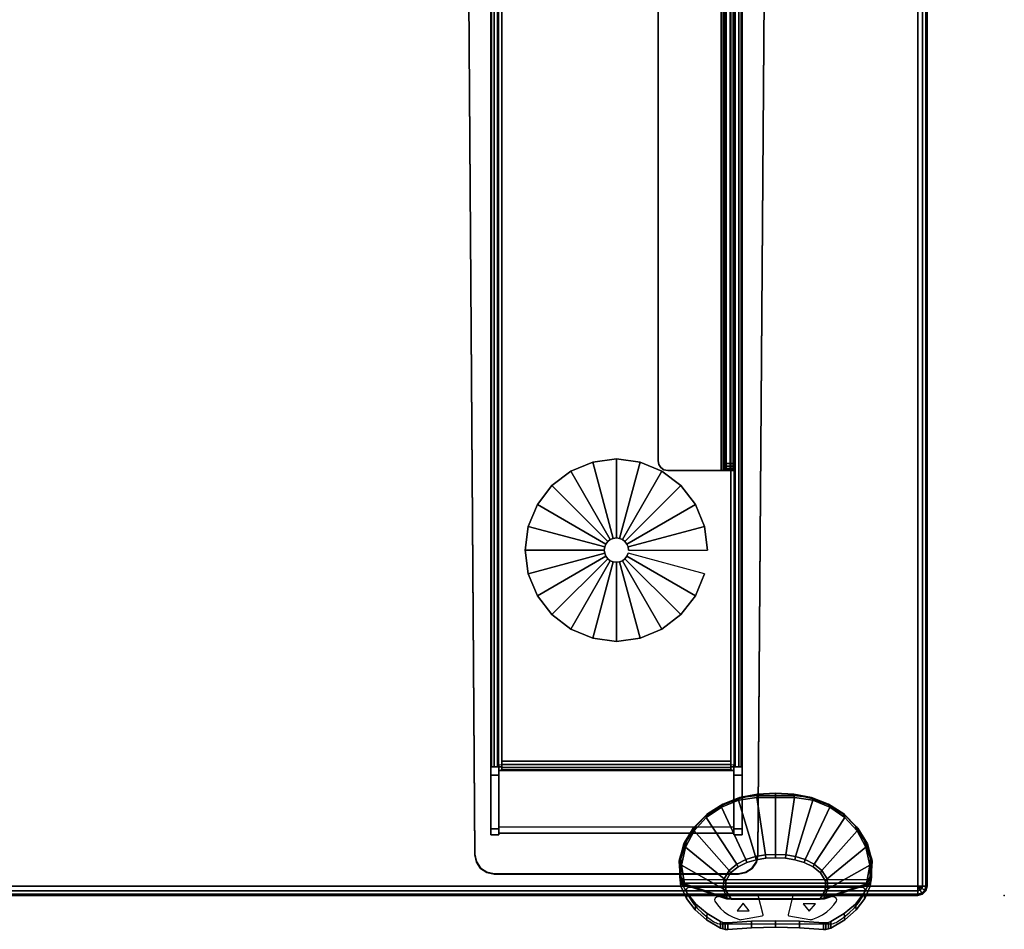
# Model space of a CAD drawing. Header units: inches. Extents: x 18783 to 19393, y 13900 to 14269.
# Tile 210 of 256: x 19286 to 19299, y 14232 to 14244. Entities that reach past the tile are written whole.
import ezdxf

# ---------------------------------------------------------------- set-up
doc = ezdxf.new("R2010")
doc.units = ezdxf.units.IN
doc.header["$LTSCALE"] = 96
doc.header["$MEASUREMENT"] = 0
doc.header["$PDSIZE"] = -1
for name, color, linetype in [('A-FURN-3-NODE', 7, 'Continuous'), ('A-FURN-3-TABLE-LEG-BASE', 253, 'Continuous'), ('A-FURN-3-TABLE-LEG-BASE-EXTENSION', 251, 'Continuous'), ('A-FURN-3-TABLE-LEG-GLIDE', 254, 'Continuous'), ('A-FURN-3-WKSF-CONTROL', 252, 'Continuous'), ('A-FURN-3-WKSF-CONTROL-TRIM1', 255, 'Continuous'), ('A-FURN-3-WKSF-CONTROL-TRIM2', 250, 'Continuous'), ('A-FURN-3-WKSF-CONTROL-TRIM3', 255, 'Continuous'), ('A-FURN-3-WKSF-TOP', 254, 'Continuous'), ('A-FURN-3-WKSF-TRIM', 252, 'Continuous')]:
    doc.layers.add(name, color=color, linetype=linetype)

# ---------------------------------------------------------------- blocks, each defined once
blk = doc.blocks.new('TARA-2970-JE-3D-3')
at = {"layer": 'A-FURN-3-NODE'}
blk.add_point((72, -30), dxfattribs=at)
at = {"layer": 'A-FURN-3-TABLE-LEG-BASE'}
for points, invisible_edges in [([(65.35, -2.91, 1.357), (65.35, -2.825, 1.295), (65.35, -3.489, 0.528), (65.35, -28.336, 0.528)], 8), ([(65.35, -28.336, 0.528), (65.35, -10.595, 2.398), (65.35, -10.243, 2.383), (65.35, -2.91, 1.357)], 11), ([(68.604, -3.489, 0.528), (68.604, -2.825, 1.295), (68.604, -2.91, 1.357), (68.604, -28.336, 0.528)], 4), ([(68.604, -10.243, 2.383), (68.604, -10.595, 2.398), (68.604, -28.336, 0.528), (68.604, -2.91, 1.357)], 7), ([(65.144, -29.466, 1.377), (65.144, -29.475, 1.551), (65.008, -10.604, 2.572), (65.008, -10.595, 2.398)], 4), ([(65.579, -11.73, 2.512), (65.579, -10.604, 2.572), (65.008, -10.604, 2.572), (65.144, -29.475, 1.551)], 8), ([(65.35, -28.336, 0.528), (65.35, -29.217, 1.323), (65.35, -29.14, 1.394), (65.35, -10.595, 2.398)], 8), ([(68.809, -29.475, 1.551), (68.945, -10.604, 2.572), (68.375, -10.604, 2.572), (68.375, -11.73, 2.512)], 8), ([(68.604, -29.14, 1.394), (68.604, -29.217, 1.323), (68.604, -28.336, 0.528), (68.604, -10.595, 2.398)], 4), ([(68.809, -29.475, 1.551), (68.809, -29.466, 1.377), (68.945, -10.595, 2.398), (68.945, -10.604, 2.572)], 4), ([(65.144, -29.475, 1.551), (65.586, -11.765, 2.51), (65.579, -11.73, 2.512)], 9), ([(68.375, -11.73, 2.512), (68.367, -11.765, 2.51), (68.809, -29.475, 1.551)], 10), ([(65.607, -11.796, 2.508), (65.586, -11.765, 2.51), (65.144, -29.475, 1.551)], 10), ([(65.144, -29.475, 1.551), (65.637, -11.816, 2.507), (65.607, -11.796, 2.508)], 9), ([(65.673, -11.823, 2.507), (65.637, -11.816, 2.507), (65.144, -29.475, 1.551)], 10), ([(65.144, -29.475, 1.551), (68.809, -29.475, 1.551), (68.281, -11.823, 2.507), (65.673, -11.823, 2.507)], 11), ([(68.809, -29.475, 1.551), (68.317, -11.816, 2.507), (68.281, -11.823, 2.507)], 9), ([(68.347, -11.796, 2.508), (68.317, -11.816, 2.507), (68.809, -29.475, 1.551)], 10), ([(68.809, -29.475, 1.551), (68.367, -11.765, 2.51), (68.347, -11.796, 2.508)], 9), ([(65.495, -28.279, 0.491), (65.495, -28.264, 0.489), (65.495, -28.264, 0.384), (65.495, -28.304, 0.389)], 8), ([(65.495, -28.292, 0.496), (65.495, -28.279, 0.491), (65.495, -28.304, 0.389), (65.495, -28.343, 0.404)], 10), ([(65.495, -28.305, 0.505), (65.495, -28.292, 0.496), (65.495, -28.343, 0.404), (65.495, -28.376, 0.428)], 2), ([(68.459, -28.264, 0.384), (68.459, -28.264, 0.489), (68.459, -28.279, 0.491), (68.459, -28.304, 0.389)], 4), ([(68.459, -28.304, 0.389), (68.459, -28.279, 0.491), (68.459, -28.292, 0.496), (68.459, -28.343, 0.404)], 5), ([(68.459, -28.343, 0.404), (68.459, -28.292, 0.496), (68.459, -28.305, 0.505), (68.459, -28.376, 0.428)], 1), ([(65.144, -29.475, 1.551), (65.164, -29.571, 1.546), (68.79, -29.571, 1.546), (68.809, -29.475, 1.551)], 10), ([(65.164, -29.571, 1.546), (65.219, -29.652, 1.542), (68.735, -29.652, 1.542), (68.79, -29.571, 1.546)], 10), ([(65.219, -29.652, 1.542), (65.3, -29.706, 1.539), (68.653, -29.706, 1.539), (68.735, -29.652, 1.542)], 10), ([(65.3, -29.706, 1.539), (65.396, -29.725, 1.538), (68.557, -29.725, 1.538), (68.653, -29.706, 1.539)], 8)]:
    blk.add_3dface(points, dxfattribs=dict(at, invisible_edges=invisible_edges))
for points in [[(68.459, -28.264, 0.384), (65.495, -28.264, 0.384), (65.495, -3.596, 0.384), (68.459, -3.596, 0.384)], [(65.455, -10.595, 2.398), (65.35, -10.595, 2.398), (65.35, -29.14, 1.394), (65.455, -29.14, 1.394)], [(68.499, -29.14, 1.394), (68.604, -29.14, 1.394), (68.604, -10.595, 2.398), (68.499, -10.595, 2.398)], [(65.495, -28.376, 0.428), (65.455, -28.385, 0.437), (65.455, -28.308, 0.508), (65.495, -28.305, 0.505)], [(65.495, -28.336, 0.489), (65.495, -28.336, 0.384), (65.495, -28.264, 0.384), (65.495, -28.264, 0.489)], [(68.499, -28.308, 0.508), (68.499, -28.385, 0.437), (68.459, -28.376, 0.428), (68.459, -28.305, 0.505)], [(65.35, -28.443, 0.489), (65.35, -28.336, 0.489), (65.455, -28.336, 0.489), (65.455, -28.443, 0.489)], [(65.35, -28.336, 0.528), (65.35, -28.336, 0.489), (65.35, -28.443, 0.489), (65.35, -29.217, 1.323)], [(65.455, -29.193, 1.307), (65.455, -29.116, 1.379), (65.455, -28.308, 0.508), (65.455, -28.385, 0.437)], [(65.455, -28.443, 0.489), (65.455, -28.336, 0.489), (65.455, -28.336, 0.528), (65.455, -29.217, 1.323)], [(65.455, -29.193, 1.307), (65.455, -28.385, 0.437), (68.499, -28.385, 0.437), (68.499, -29.193, 1.307)], [(68.499, -28.385, 0.437), (68.499, -28.308, 0.508), (68.499, -29.116, 1.379), (68.499, -29.193, 1.307)], [(68.604, -28.443, 0.489), (68.499, -28.443, 0.489), (68.499, -28.336, 0.489), (68.604, -28.336, 0.489)], [(68.604, -28.336, 0.489), (68.499, -28.336, 0.489), (68.499, -28.336, 0.528), (68.604, -28.336, 0.528)], [(68.499, -29.217, 1.323), (68.499, -28.336, 0.528), (68.499, -28.336, 0.489), (68.499, -28.443, 0.489)], [(68.604, -29.217, 1.323), (68.604, -28.443, 0.489), (68.604, -28.336, 0.489), (68.604, -28.336, 0.528)], [(65.35, -28.443, 0.489), (65.455, -28.443, 0.489), (65.455, -29.217, 1.323), (65.35, -29.217, 1.323)], [(68.604, -29.217, 1.323), (68.499, -29.217, 1.323), (68.499, -28.443, 0.489), (68.604, -28.443, 0.489)], [(65.35, -29.14, 1.394), (65.35, -29.217, 1.323), (65.455, -29.217, 1.323), (65.455, -29.14, 1.394)], [(65.455, -29.116, 1.379), (65.455, -29.193, 1.307), (68.499, -29.193, 1.307), (68.499, -29.116, 1.379)], [(68.604, -29.14, 1.394), (68.499, -29.14, 1.394), (68.499, -29.217, 1.323), (68.604, -29.217, 1.323)], [(65.396, -29.725, 1.538), (65.396, -29.716, 1.363), (68.557, -29.716, 1.363), (68.557, -29.725, 1.538)]]:
    blk.add_3dface(points, dxfattribs=at)
at = {"layer": 'A-FURN-3-TABLE-LEG-BASE-EXTENSION'}
for points, invisible_edges in [([(67.552, -24.463, 27.645), (67.525, -24.423, 27.645), (67.525, -2.58, 27.645), (67.552, -2.54, 27.645)], 10), ([(67.593, -24.49, 27.645), (67.552, -24.463, 27.645), (67.552, -2.54, 27.645), (67.593, -2.512, 27.645)], 10), ([(67.641, -24.5, 27.645), (67.593, -24.49, 27.645), (67.593, -2.512, 27.645), (67.641, -2.503, 27.645)], 10), ([(67.641, -2.503, 27.645), (68.335, -2.503, 27.645), (68.335, -24.5, 27.645), (67.641, -24.5, 27.645)], 13), ([(68.395, -2.503, 27.585), (68.395, -2.503, 27.49), (68.395, -24.5, 27.531), (68.395, -24.5, 27.585)], 2), ([(68.395, -2.503, 27.49), (68.395, -2.506, 27.464), (68.395, -24.493, 27.491), (68.395, -24.5, 27.531)], 10), ([(68.395, -2.506, 27.464), (68.395, -2.514, 27.44), (68.395, -24.474, 27.455), (68.395, -24.493, 27.491)], 10), ([(68.395, -2.514, 27.44), (68.395, -2.526, 27.417), (68.395, -24.444, 27.427), (68.395, -24.474, 27.455)], 10), ([(68.395, -2.526, 27.417), (68.395, -2.544, 27.398), (68.395, -24.407, 27.41), (68.395, -24.444, 27.427)], 10), ([(68.395, -7.778, 25.281), (68.395, -12.873, 25.166), (68.395, -24.407, 27.41), (68.395, -2.544, 27.398)], 5), ([(68.5, -24.5, 27.585), (68.5, -24.5, 27.531), (68.5, -2.503, 27.49), (68.5, -2.503, 27.585)], 2), ([(68.5, -24.493, 27.491), (68.5, -2.506, 27.464), (68.5, -2.503, 27.49), (68.5, -24.5, 27.531)], 5), ([(68.5, -24.474, 27.455), (68.5, -2.514, 27.44), (68.5, -2.506, 27.464), (68.5, -24.493, 27.491)], 5), ([(68.5, -24.444, 27.427), (68.5, -2.526, 27.417), (68.5, -2.514, 27.44), (68.5, -24.474, 27.455)], 5), ([(68.5, -24.407, 27.41), (68.5, -2.544, 27.398), (68.5, -2.526, 27.417), (68.5, -24.444, 27.427)], 5), ([(68.5, -24.407, 27.41), (68.5, -12.873, 25.166), (68.5, -7.778, 25.281), (68.5, -2.544, 27.398)], 10), ([(67.525, -24.423, 27.645), (67.516, -24.375, 27.645), (67.516, -2.628, 27.645), (67.525, -2.58, 27.645)], 8), ([(68.335, -24.5, 27.645), (68.358, -24.5, 27.64), (68.398, -24.5, 27.737), (68.335, -24.5, 27.75)], 10), ([(68.358, -24.5, 27.64), (68.377, -24.5, 27.627), (68.452, -24.5, 27.702), (68.398, -24.5, 27.737)], 10), ([(68.377, -24.5, 27.627), (68.39, -24.5, 27.608), (68.487, -24.5, 27.648), (68.452, -24.5, 27.702)], 10), ([(68.39, -24.5, 27.608), (68.395, -24.5, 27.585), (68.5, -24.5, 27.585), (68.487, -24.5, 27.648)], 10)]:
    blk.add_3dface(points, dxfattribs=dict(at, invisible_edges=invisible_edges))
for points in [[(67.516, -24.375, 27.645), (67.516, -24.375, 27.75), (67.516, -2.628, 27.75), (67.516, -2.628, 27.645)], [(68.5, -24.407, 27.41), (68.395, -24.407, 27.41), (68.395, -12.873, 25.166), (68.5, -12.873, 25.166)], [(68.335, -24.5, 27.645), (68.335, -24.5, 27.75), (67.641, -24.5, 27.75), (67.641, -24.5, 27.645)], [(68.5, -24.5, 27.585), (68.395, -24.5, 27.585), (68.395, -24.5, 27.531), (68.5, -24.5, 27.531)]]:
    blk.add_3dface(points, dxfattribs=at)
at = {"layer": 'A-FURN-3-WKSF-CONTROL'}
for points, invisible_edges in [([(68.553, -29.629, 27.364), (68.666, -29.575, 27.348), (69.41, -29.575, 27.348), (69.523, -29.629, 27.364)], 10), ([(69.289, -29.54, 27.336), (69.41, -29.575, 27.348), (68.666, -29.575, 27.348), (68.787, -29.54, 27.336)], 10), ([(68.787, -29.54, 27.336), (68.912, -29.52, 27.328), (69.165, -29.52, 27.328), (69.289, -29.54, 27.336)], 10), ([(69.165, -29.52, 27.328), (68.912, -29.52, 27.328), (69.038, -29.514, 27.326)], 1), ([(68.393, -29.815, 27.394), (68.456, -29.707, 27.382), (69.621, -29.707, 27.382), (69.684, -29.815, 27.394)], 10), ([(69.523, -29.629, 27.364), (69.621, -29.707, 27.382), (68.456, -29.707, 27.382), (68.553, -29.629, 27.364)], 10), ([(70.265, -29.824, 27.608), (70.183, -29.972, 27.458), (67.894, -29.972, 27.458), (67.811, -29.824, 27.608)], 10), ([(69.684, -29.815, 27.394), (69.681, -29.939, 27.394), (68.395, -29.939, 27.394), (68.393, -29.815, 27.394)], 10), ([(67.813, -29.882, 27.715), (67.884, -30.041, 27.557), (70.193, -30.041, 27.557), (70.264, -29.882, 27.715)], 2), ([(69.681, -29.939, 27.394), (69.615, -30.045, 27.38), (68.462, -30.045, 27.38), (68.395, -29.939, 27.394)], 8), ([(67.884, -30.041, 27.557), (67.996, -30.187, 27.411), (70.081, -30.187, 27.411), (70.193, -30.041, 27.557)], 10), ([(70.183, -29.972, 27.458), (70.072, -30.113, 27.318), (68.005, -30.113, 27.318), (67.894, -29.972, 27.458)], 10), ([(69.933, -30.316, 27.282), (70.081, -30.187, 27.411), (67.996, -30.187, 27.411), (68.144, -30.316, 27.282)], 10), ([(68.15, -30.236, 27.194), (68.005, -30.113, 27.318), (70.072, -30.113, 27.318), (69.927, -30.236, 27.194)], 10), ([(68.144, -30.316, 27.282), (68.324, -30.423, 27.174), (68.353, -30.434, 27.163), (68.386, -30.44, 27.158)], 8), ([(68.144, -30.316, 27.282), (68.386, -30.44, 27.158), (68.419, -30.44, 27.158), (68.728, -30.42, 27.178)], 9), ([(68.144, -30.316, 27.282), (68.728, -30.42, 27.178), (69.038, -30.413, 27.185), (69.933, -30.316, 27.282)], 13), ([(69.927, -30.236, 27.194), (69.349, -30.336, 27.094), (69.038, -30.329, 27.101), (68.15, -30.236, 27.194)], 13), ([(68.15, -30.236, 27.194), (69.038, -30.329, 27.101), (68.728, -30.336, 27.094), (68.419, -30.356, 27.074)], 9), ([(68.419, -30.356, 27.074), (68.386, -30.356, 27.074), (68.353, -30.351, 27.08), (68.15, -30.236, 27.194)], 12), ([(68.15, -30.236, 27.194), (68.353, -30.351, 27.08), (68.324, -30.34, 27.091)], 1), ([(69.933, -30.316, 27.282), (69.038, -30.413, 27.185), (69.349, -30.42, 27.178), (69.658, -30.44, 27.158)], 9), ([(69.927, -30.236, 27.194), (69.691, -30.356, 27.074), (69.658, -30.356, 27.074), (69.349, -30.336, 27.094)], 9), ([(69.658, -30.44, 27.158), (69.691, -30.44, 27.158), (69.723, -30.434, 27.163), (69.933, -30.316, 27.282)], 12), ([(69.927, -30.236, 27.194), (69.753, -30.34, 27.091), (69.723, -30.351, 27.08), (69.691, -30.356, 27.074)], 8), ([(69.723, -30.434, 27.163), (69.753, -30.423, 27.174), (69.933, -30.316, 27.282)], 8)]:
    blk.add_3dface(points, dxfattribs=dict(at, invisible_edges=invisible_edges))
for points in [[(67.813, -29.753, 27.612), (67.859, -29.849, 27.572), (67.851, -29.862, 27.568), (67.797, -29.766, 27.632)], [(67.851, -29.862, 27.568), (67.811, -29.824, 27.608), (67.803, -29.798, 27.625), (67.797, -29.766, 27.632)], [(70.248, -29.811, 27.596), (70.217, -29.849, 27.572), (70.264, -29.753, 27.612), (70.257, -29.783, 27.609)], [(70.265, -29.824, 27.608), (70.226, -29.862, 27.568), (70.217, -29.849, 27.572), (70.248, -29.811, 27.596)], [(68.411, -30.035, 27.387), (68.407, -30.049, 27.381), (67.851, -29.862, 27.568), (67.859, -29.849, 27.572)], [(70.217, -29.849, 27.572), (70.226, -29.862, 27.568), (69.669, -30.049, 27.381), (69.665, -30.035, 27.387)], [(68.462, -30.045, 27.38), (68.462, -30.055, 27.375), (68.407, -30.049, 27.381), (68.411, -30.035, 27.387)], [(69.615, -30.045, 27.38), (69.615, -30.055, 27.375), (68.462, -30.055, 27.375), (68.462, -30.045, 27.38)], [(69.665, -30.035, 27.387), (69.669, -30.049, 27.381), (69.615, -30.055, 27.375), (69.615, -30.045, 27.38)]]:
    blk.add_3dface(points, dxfattribs=at)
at = {"layer": 'A-FURN-3-WKSF-CONTROL-TRIM1'}
for points, invisible_edges in [([(67.879, -29.925, 27.674), (67.876, -29.938, 27.661), (70.2, -29.938, 27.661), (70.197, -29.925, 27.674)], 10), ([(67.876, -29.938, 27.661), (67.879, -29.951, 27.648), (70.198, -29.951, 27.648), (70.2, -29.938, 27.661)], 10), ([(67.888, -29.913, 27.685), (67.879, -29.925, 27.674), (70.197, -29.925, 27.674), (70.189, -29.913, 27.685)], 10), ([(67.879, -29.951, 27.648), (67.917, -30.025, 27.574), (70.16, -30.025, 27.574), (70.198, -29.951, 27.648)], 10), ([(67.901, -29.904, 27.694), (67.888, -29.913, 27.685), (70.189, -29.913, 27.685), (70.176, -29.904, 27.694)], 10), ([(67.917, -29.898, 27.7), (67.901, -29.904, 27.694), (70.176, -29.904, 27.694), (70.159, -29.898, 27.7)], 10), ([(67.935, -29.896, 27.702), (67.917, -29.898, 27.7), (70.159, -29.898, 27.7), (70.141, -29.896, 27.702)], 2), ([(67.917, -30.025, 27.574), (67.965, -30.096, 27.502), (70.112, -30.096, 27.502), (70.16, -30.025, 27.574)], 10), ([(67.965, -30.096, 27.502), (68.021, -30.164, 27.434), (70.056, -30.164, 27.434), (70.112, -30.096, 27.502)], 10), ([(68.021, -30.164, 27.434), (68.086, -30.228, 27.37), (69.99, -30.228, 27.37), (70.056, -30.164, 27.434)], 10), ([(68.086, -30.228, 27.37), (68.159, -30.288, 27.311), (69.917, -30.288, 27.311), (69.99, -30.228, 27.37)], 10), ([(68.159, -30.288, 27.311), (68.24, -30.342, 27.256), (69.837, -30.342, 27.256), (69.917, -30.288, 27.311)], 10), ([(68.24, -30.342, 27.256), (68.255, -30.35, 27.248), (69.822, -30.35, 27.248), (69.837, -30.342, 27.256)], 10), ([(68.255, -30.35, 27.248), (68.271, -30.357, 27.241), (69.806, -30.357, 27.241), (69.822, -30.35, 27.248)], 10), ([(68.271, -30.357, 27.241), (68.288, -30.363, 27.236), (69.788, -30.363, 27.236), (69.806, -30.357, 27.241)], 10), ([(68.288, -30.363, 27.236), (68.306, -30.367, 27.232), (69.77, -30.367, 27.232), (69.788, -30.363, 27.236)], 10), ([(68.306, -30.367, 27.232), (68.325, -30.369, 27.23), (69.752, -30.369, 27.23), (69.77, -30.367, 27.232)], 10), ([(68.325, -30.369, 27.23), (68.343, -30.37, 27.229), (69.733, -30.37, 27.229), (69.752, -30.369, 27.23)], 8)]:
    blk.add_3dface(points, dxfattribs=dict(at, invisible_edges=invisible_edges))
at = {"layer": 'A-FURN-3-WKSF-CONTROL-TRIM2'}
for points, invisible_edges in [([(68.255, -30.038, 27.563), (68.247, -30.056, 27.545), (68.812, -29.996, 27.605), (68.807, -29.993, 27.609)], 10), ([(68.247, -30.056, 27.545), (68.251, -30.075, 27.526), (68.814, -30.001, 27.6), (68.812, -29.996, 27.605)], 10), ([(68.814, -30.001, 27.6), (68.251, -30.075, 27.526), (68.284, -30.124, 27.477), (68.326, -30.17, 27.432)], 9), ([(68.274, -30.025, 27.577), (68.255, -30.038, 27.563), (68.807, -29.993, 27.609), (68.801, -29.991, 27.611)], 10), ([(68.3, -30.019, 27.582), (68.274, -30.025, 27.577), (68.801, -29.991, 27.611), (68.794, -29.99, 27.611)], 2), ([(68.814, -30.001, 27.6), (68.326, -30.17, 27.432), (68.374, -30.212, 27.39), (68.429, -30.25, 27.352)], 9), ([(68.429, -30.25, 27.352), (68.49, -30.283, 27.319), (68.556, -30.31, 27.291), (68.814, -30.001, 27.6)], 12), ([(68.814, -30.001, 27.6), (68.556, -30.31, 27.291), (68.877, -30.252, 27.349)], 3), ([(69.2, -30.252, 27.349), (69.52, -30.31, 27.291), (69.262, -30.001, 27.6), (69.2, -30.252, 27.349)], 3), ([(69.262, -30.001, 27.6), (69.826, -30.075, 27.526), (69.83, -30.056, 27.545), (69.265, -29.996, 27.605)], 5), ([(69.792, -30.124, 27.477), (69.826, -30.075, 27.526), (69.262, -30.001, 27.6), (69.751, -30.17, 27.432)], 6), ([(69.703, -30.212, 27.39), (69.751, -30.17, 27.432), (69.262, -30.001, 27.6), (69.647, -30.25, 27.352)], 6), ([(69.52, -30.31, 27.291), (69.586, -30.283, 27.319), (69.647, -30.25, 27.352), (69.262, -30.001, 27.6)], 12), ([(69.265, -29.996, 27.605), (69.83, -30.056, 27.545), (69.821, -30.038, 27.563), (69.269, -29.993, 27.609)], 5), ([(69.269, -29.993, 27.609), (69.821, -30.038, 27.563), (69.802, -30.025, 27.577), (69.275, -29.991, 27.611)], 5), ([(69.275, -29.991, 27.611), (69.802, -30.025, 27.577), (69.777, -30.019, 27.582), (69.282, -29.99, 27.611)], 1), ([(68.556, -30.31, 27.291), (68.566, -30.313, 27.288), (68.877, -30.256, 27.345), (68.877, -30.252, 27.349)], 10), ([(68.566, -30.313, 27.288), (68.576, -30.314, 27.287), (68.875, -30.259, 27.342), (68.877, -30.256, 27.345)], 10), ([(68.576, -30.314, 27.287), (68.586, -30.315, 27.287), (68.871, -30.262, 27.339), (68.875, -30.259, 27.342)], 10), ([(68.586, -30.315, 27.287), (68.597, -30.313, 27.288), (68.866, -30.264, 27.338), (68.871, -30.262, 27.339)], 8), ([(69.2, -30.256, 27.345), (69.511, -30.313, 27.288), (69.52, -30.31, 27.291), (69.2, -30.252, 27.349)], 5), ([(69.202, -30.259, 27.342), (69.501, -30.314, 27.287), (69.511, -30.313, 27.288), (69.2, -30.256, 27.345)], 5), ([(69.205, -30.262, 27.339), (69.49, -30.315, 27.287), (69.501, -30.314, 27.287), (69.202, -30.259, 27.342)], 5), ([(69.21, -30.264, 27.338), (69.48, -30.313, 27.288), (69.49, -30.315, 27.287), (69.205, -30.262, 27.339)], 4)]:
    blk.add_3dface(points, dxfattribs=dict(at, invisible_edges=invisible_edges))
at = {"layer": 'A-FURN-3-WKSF-CONTROL-TRIM3'}
for points in [[(68.619, -30.103, 27.498), (68.54, -30.2, 27.402), (68.698, -30.2, 27.402)], [(69.395, -30.108, 27.493), (69.474, -30.205, 27.397), (69.553, -30.108, 27.493)]]:
    blk.add_3dface(points, dxfattribs=at)
at = {"layer": 'A-FURN-3-WKSF-TOP', "invisible_edges": 12}
for points in [[(70.882, -1.118, 29), (1.118, -1.118, 29), (1.118, -29.882, 29), (70.882, -29.882, 29)], [(1.118, -29.882, 27.75), (1.118, -1.118, 27.75), (70.882, -1.118, 27.75), (70.882, -29.882, 27.75)]]:
    blk.add_3dface(points, dxfattribs=at)
at = {"layer": 'A-FURN-3-WKSF-TRIM'}
for points in [[(71, -29.882, 28.882), (71, -29.882, 27.868), (71, -1.118, 27.868), (71, -1.118, 28.882)], [(1.118, -30, 28.882), (1.118, -30, 27.868), (70.882, -30, 27.868), (70.882, -30, 28.882)]]:
    blk.add_3dface(points, dxfattribs=at)
at = {"layer": 'A-FURN-3-TABLE-LEG-BASE'}
mesh = blk.add_polymesh((2, 5), dxfattribs=at)
for k, corner in enumerate([(65.35, -3.489, 0.528), (65.361, -3.489, 0.473), (65.393, -3.489, 0.426), (65.439, -3.489, 0.395), (65.495, -3.489, 0.384), (65.35, -28.336, 0.528), (65.361, -28.336, 0.473), (65.393, -28.336, 0.426), (65.439, -28.336, 0.395), (65.495, -28.336, 0.384)]):
    mesh.set_mesh_vertex(divmod(k, 5), corner)
mesh = blk.add_polymesh((2, 5), dxfattribs=at)
for k, corner in enumerate([(68.459, -3.489, 0.384), (68.514, -3.489, 0.395), (68.561, -3.489, 0.426), (68.593, -3.489, 0.473), (68.604, -3.489, 0.528), (68.459, -28.336, 0.384), (68.514, -28.336, 0.395), (68.561, -28.336, 0.426), (68.593, -28.336, 0.473), (68.604, -28.336, 0.528)]):
    mesh.set_mesh_vertex(divmod(k, 5), corner)
mesh = blk.add_polymesh((2, 5), dxfattribs=at)
for k, corner in enumerate([(65.455, -28.385, 0.437), (65.495, -28.376, 0.428), (65.495, -28.343, 0.404), (65.495, -28.304, 0.389), (65.495, -28.264, 0.384), (68.499, -28.385, 0.437), (68.459, -28.376, 0.428), (68.459, -28.343, 0.404), (68.459, -28.304, 0.389), (68.459, -28.264, 0.384)]):
    mesh.set_mesh_vertex(divmod(k, 5), corner)
mesh = blk.add_polymesh((2, 5), dxfattribs=at)
for k, corner in enumerate([(65.35, -28.336, 0.528), (65.361, -28.336, 0.473), (65.393, -28.336, 0.426), (65.439, -28.336, 0.395), (65.495, -28.336, 0.384), (65.455, -28.336, 0.528), (65.458, -28.336, 0.513), (65.467, -28.336, 0.5), (65.48, -28.336, 0.492), (65.495, -28.336, 0.489)]):
    mesh.set_mesh_vertex(divmod(k, 5), corner)
mesh = blk.add_polymesh((2, 5), dxfattribs=at)
for k, corner in enumerate([(68.499, -28.336, 0.528), (68.496, -28.336, 0.513), (68.487, -28.336, 0.5), (68.474, -28.336, 0.492), (68.459, -28.336, 0.489), (68.604, -28.336, 0.528), (68.593, -28.336, 0.473), (68.561, -28.336, 0.426), (68.514, -28.336, 0.395), (68.459, -28.336, 0.384)]):
    mesh.set_mesh_vertex(divmod(k, 5), corner)
mesh = blk.add_polymesh((2, 5), dxfattribs=at)
for k, corner in enumerate([(65.144, -29.466, 1.377), (65.164, -29.562, 1.372), (65.219, -29.643, 1.367), (65.3, -29.697, 1.364), (65.396, -29.716, 1.363), (65.144, -29.475, 1.551), (65.164, -29.571, 1.546), (65.219, -29.652, 1.542), (65.3, -29.706, 1.539), (65.396, -29.725, 1.538)]):
    mesh.set_mesh_vertex(divmod(k, 5), corner)
mesh = blk.add_polymesh((2, 5), dxfattribs=at)
for k, corner in enumerate([(68.809, -29.475, 1.551), (68.79, -29.571, 1.546), (68.735, -29.652, 1.542), (68.653, -29.706, 1.539), (68.557, -29.725, 1.538), (68.809, -29.466, 1.377), (68.79, -29.562, 1.372), (68.735, -29.643, 1.367), (68.653, -29.697, 1.364), (68.557, -29.716, 1.363)]):
    mesh.set_mesh_vertex(divmod(k, 5), corner)
at = {"layer": 'A-FURN-3-TABLE-LEG-BASE-EXTENSION'}
mesh = blk.add_polymesh((2, 5), dxfattribs=at)
for k, corner in enumerate([(68.335, -2.503, 27.645), (68.358, -2.503, 27.64), (68.377, -2.503, 27.627), (68.39, -2.503, 27.608), (68.395, -2.503, 27.585), (68.335, -24.5, 27.645), (68.358, -24.5, 27.64), (68.377, -24.5, 27.627), (68.39, -24.5, 27.608), (68.395, -24.5, 27.585)]):
    mesh.set_mesh_vertex(divmod(k, 5), corner)
mesh = blk.add_polymesh((2, 5), dxfattribs=at)
for k, corner in enumerate([(68.335, -24.5, 27.75), (68.398, -24.5, 27.737), (68.452, -24.5, 27.702), (68.487, -24.5, 27.648), (68.5, -24.5, 27.585), (68.335, -2.503, 27.75), (68.398, -2.503, 27.737), (68.452, -2.503, 27.702), (68.487, -2.503, 27.648), (68.5, -2.503, 27.585)]):
    mesh.set_mesh_vertex(divmod(k, 5), corner)
mesh = blk.add_polymesh((2, 5), dxfattribs=at)
for k, corner in enumerate([(67.641, -24.5, 27.75), (67.593, -24.49, 27.75), (67.552, -24.463, 27.75), (67.525, -24.423, 27.75), (67.516, -24.375, 27.75), (67.641, -24.5, 27.645), (67.593, -24.49, 27.645), (67.552, -24.463, 27.645), (67.525, -24.423, 27.645), (67.516, -24.375, 27.645)]):
    mesh.set_mesh_vertex(divmod(k, 5), corner)
mesh = blk.add_polymesh((2, 5), dxfattribs=at)
for k, corner in enumerate([(68.395, -24.5, 27.531), (68.395, -24.493, 27.491), (68.395, -24.474, 27.455), (68.395, -24.444, 27.427), (68.395, -24.407, 27.41), (68.5, -24.5, 27.531), (68.5, -24.493, 27.491), (68.5, -24.474, 27.455), (68.5, -24.444, 27.427), (68.5, -24.407, 27.41)]):
    mesh.set_mesh_vertex(divmod(k, 5), corner)
at = {"layer": 'A-FURN-3-TABLE-LEG-GLIDE'}
mesh = blk.add_polymesh((2, 24), dxfattribs=dict(at, n_close=True))
for k, corner in enumerate([(68.158, -25.531), (68.118, -25.225), (68, -24.94), (67.812, -24.695), (67.567, -24.508), (67.283, -24.39), (66.977, -24.349), (66.671, -24.39), (66.386, -24.508), (66.142, -24.695), (65.954, -24.94), (65.836, -25.225), (65.796, -25.531), (65.836, -25.836), (65.954, -26.121), (66.142, -26.366), (66.386, -26.553), (66.671, -26.671), (66.977, -26.712), (67.283, -26.671), (67.567, -26.553), (67.812, -26.366), (68, -26.121), (68.118, -25.836), (68.158, -25.531, 0.315), (68.118, -25.225, 0.315), (68, -24.94, 0.315), (67.812, -24.695, 0.315), (67.567, -24.508, 0.315), (67.283, -24.39, 0.315), (66.977, -24.349, 0.315), (66.671, -24.39, 0.315), (66.386, -24.508, 0.315), (66.142, -24.695, 0.315), (65.954, -24.94, 0.315), (65.836, -25.225, 0.315), (65.796, -25.531, 0.315), (65.836, -25.836, 0.315), (65.954, -26.121, 0.315), (66.142, -26.366, 0.315), (66.386, -26.553, 0.315), (66.671, -26.671, 0.315), (66.977, -26.712, 0.315), (67.283, -26.671, 0.315), (67.567, -26.553, 0.315), (67.812, -26.366, 0.315), (68, -26.121, 0.315), (68.118, -25.836, 0.315)]):
    mesh.set_mesh_vertex(divmod(k, 24), corner)
mesh = blk.add_polymesh((2, 24), dxfattribs=dict(at, n_close=True))
for k, corner in enumerate([(68.158, -25.531, 0.315), (68.118, -25.225, 0.315), (68, -24.94, 0.315), (67.812, -24.695, 0.315), (67.567, -24.508, 0.315), (67.283, -24.39, 0.315), (66.977, -24.349, 0.315), (66.671, -24.39, 0.315), (66.386, -24.508, 0.315), (66.142, -24.695, 0.315), (65.954, -24.94, 0.315), (65.836, -25.225, 0.315), (65.796, -25.531, 0.315), (65.836, -25.836, 0.315), (65.954, -26.121, 0.315), (66.142, -26.366, 0.315), (66.386, -26.553, 0.315), (66.671, -26.671, 0.315), (66.977, -26.712, 0.315), (67.283, -26.671, 0.315), (67.567, -26.553, 0.315), (67.812, -26.366, 0.315), (68, -26.121, 0.315), (68.118, -25.836, 0.315), (67.134, -25.531, 0.315), (67.129, -25.49, 0.315), (67.113, -25.452, 0.315), (67.088, -25.419, 0.315), (67.056, -25.394, 0.315), (67.018, -25.378, 0.315), (66.977, -25.373, 0.315), (66.936, -25.378, 0.315), (66.898, -25.394, 0.315), (66.866, -25.419, 0.315), (66.841, -25.452, 0.315), (66.825, -25.49, 0.315), (66.819, -25.531, 0.315), (66.825, -25.571, 0.315), (66.841, -25.609, 0.315), (66.866, -25.642, 0.315), (66.898, -25.667, 0.315), (66.936, -25.683, 0.315), (66.977, -25.688, 0.315), (67.018, -25.683, 0.315), (67.056, -25.667, 0.315), (67.088, -25.642, 0.315), (67.113, -25.609, 0.315), (67.129, -25.571, 0.315)]):
    mesh.set_mesh_vertex(divmod(k, 24), corner)
mesh = blk.add_polymesh((2, 24), dxfattribs=dict(at, n_close=True))
for k, corner in enumerate([(67.134, -25.531, 0.315), (67.129, -25.49, 0.315), (67.113, -25.452, 0.315), (67.088, -25.419, 0.315), (67.056, -25.394, 0.315), (67.018, -25.378, 0.315), (66.977, -25.373, 0.315), (66.936, -25.378, 0.315), (66.898, -25.394, 0.315), (66.866, -25.419, 0.315), (66.841, -25.452, 0.315), (66.825, -25.49, 0.315), (66.819, -25.531, 0.315), (66.825, -25.571, 0.315), (66.841, -25.609, 0.315), (66.866, -25.642, 0.315), (66.898, -25.667, 0.315), (66.936, -25.683, 0.315), (66.977, -25.688, 0.315), (67.018, -25.683, 0.315), (67.056, -25.667, 0.315), (67.088, -25.642, 0.315), (67.113, -25.609, 0.315), (67.129, -25.571, 0.315), (67.134, -25.531, 0.692), (67.129, -25.49, 0.692), (67.113, -25.452, 0.692), (67.088, -25.419, 0.692), (67.056, -25.394, 0.692), (67.018, -25.378, 0.692), (66.977, -25.373, 0.692), (66.936, -25.378, 0.692), (66.898, -25.394, 0.692), (66.866, -25.419, 0.692), (66.841, -25.452, 0.692), (66.825, -25.49, 0.692), (66.819, -25.531, 0.692), (66.825, -25.571, 0.692), (66.841, -25.609, 0.692), (66.866, -25.642, 0.692), (66.898, -25.667, 0.692), (66.936, -25.683, 0.692), (66.977, -25.688, 0.692), (67.018, -25.683, 0.692), (67.056, -25.667, 0.692), (67.088, -25.642, 0.692), (67.113, -25.609, 0.692), (67.129, -25.571, 0.692)]):
    mesh.set_mesh_vertex(divmod(k, 24), corner)
at = {"layer": 'A-FURN-3-WKSF-CONTROL'}
mesh = blk.add_polymesh((2, 17), dxfattribs=at)
for k, corner in enumerate([(70.28, -29.766, 27.632), (70.285, -29.532, 27.633), (70.212, -29.309, 27.638), (70.087, -29.111, 27.651), (69.921, -28.945, 27.668), (69.723, -28.82, 27.688), (69.504, -28.735, 27.691), (69.273, -28.692, 27.691), (69.038, -28.675, 27.691), (68.804, -28.692, 27.691), (68.573, -28.735, 27.691), (68.354, -28.82, 27.688), (68.155, -28.945, 27.668), (67.99, -29.111, 27.651), (67.865, -29.309, 27.638), (67.792, -29.532, 27.633), (67.797, -29.766, 27.632), (70.272, -29.798, 27.75), (70.289, -29.561, 27.75), (70.228, -29.331, 27.75), (70.104, -29.128, 27.75), (69.933, -28.962, 27.75), (69.731, -28.834, 27.75), (69.509, -28.745, 27.75), (69.276, -28.692, 27.75), (69.038, -28.675, 27.75), (68.8, -28.692, 27.75), (68.567, -28.745, 27.75), (68.346, -28.834, 27.75), (68.144, -28.962, 27.75), (67.972, -29.128, 27.75), (67.848, -29.331, 27.75), (67.788, -29.561, 27.75), (67.805, -29.798, 27.75)]):
    mesh.set_mesh_vertex(divmod(k, 17), corner)
mesh = blk.add_polymesh((2, 15), dxfattribs=at)
for k, corner in enumerate([(70.268, -29.523, 27.614), (70.194, -29.298, 27.582), (70.073, -29.102, 27.534), (69.913, -28.94, 27.479), (69.719, -28.818, 27.427), (69.503, -28.735, 27.384), (69.273, -28.706, 27.357), (69.038, -28.706, 27.346), (68.803, -28.706, 27.356), (68.573, -28.735, 27.384), (68.358, -28.818, 27.427), (68.164, -28.94, 27.479), (68.003, -29.102, 27.534), (67.882, -29.298, 27.582), (67.809, -29.523, 27.614), (70.268, -29.523, 27.614), (70.197, -29.303, 27.621), (70.077, -29.107, 27.639), (69.917, -28.943, 27.661), (69.723, -28.82, 27.688), (69.504, -28.735, 27.691), (69.273, -28.692, 27.691), (69.038, -28.675, 27.691), (68.804, -28.692, 27.691), (68.573, -28.735, 27.691), (68.354, -28.82, 27.688), (68.16, -28.943, 27.661), (68, -29.107, 27.639), (67.879, -29.303, 27.621), (67.809, -29.523, 27.614)]):
    mesh.set_mesh_vertex(divmod(k, 15), corner)
mesh = blk.add_polymesh((2, 17), dxfattribs=at)
for k, corner in enumerate([(70.217, -29.849, 27.572), (70.259, -29.611, 27.591), (70.207, -29.376, 27.567), (70.095, -29.166, 27.52), (69.936, -28.991, 27.462), (69.74, -28.859, 27.405), (69.519, -28.769, 27.358), (69.282, -28.735, 27.328), (69.038, -28.735, 27.317), (68.795, -28.735, 27.328), (68.558, -28.769, 27.358), (68.337, -28.859, 27.405), (68.141, -28.991, 27.462), (67.982, -29.165, 27.52), (67.87, -29.376, 27.567), (67.819, -29.611, 27.591), (67.859, -29.849, 27.572), (70.264, -29.753, 27.612), (70.268, -29.523, 27.614), (70.194, -29.298, 27.582), (70.073, -29.102, 27.534), (69.913, -28.94, 27.479), (69.719, -28.818, 27.427), (69.503, -28.735, 27.384), (69.273, -28.706, 27.357), (69.038, -28.706, 27.346), (68.803, -28.706, 27.356), (68.573, -28.735, 27.384), (68.358, -28.818, 27.427), (68.164, -28.94, 27.479), (68.003, -29.102, 27.534), (67.882, -29.298, 27.582), (67.809, -29.523, 27.614), (67.813, -29.753, 27.612)]):
    mesh.set_mesh_vertex(divmod(k, 17), corner)
mesh = blk.add_polymesh((2, 17), dxfattribs=at)
for k, corner in enumerate([(69.665, -30.035, 27.387), (69.716, -29.916, 27.399), (69.705, -29.787, 27.396), (69.638, -29.677, 27.381), (69.538, -29.595, 27.361), (69.422, -29.537, 27.343), (69.298, -29.498, 27.329), (69.169, -29.476, 27.32), (69.038, -29.469, 27.317), (68.907, -29.476, 27.32), (68.779, -29.498, 27.329), (68.654, -29.537, 27.343), (68.538, -29.595, 27.361), (68.439, -29.677, 27.381), (68.371, -29.787, 27.396), (68.36, -29.916, 27.399), (68.411, -30.035, 27.387), (70.217, -29.849, 27.572), (70.259, -29.611, 27.591), (70.207, -29.376, 27.567), (70.095, -29.166, 27.52), (69.936, -28.991, 27.462), (69.74, -28.859, 27.405), (69.519, -28.769, 27.358), (69.282, -28.735, 27.328), (69.038, -28.735, 27.317), (68.795, -28.735, 27.328), (68.558, -28.769, 27.358), (68.337, -28.859, 27.405), (68.141, -28.991, 27.462), (67.982, -29.165, 27.52), (67.87, -29.376, 27.567), (67.819, -29.611, 27.591), (67.859, -29.849, 27.572)]):
    mesh.set_mesh_vertex(divmod(k, 17), corner)
mesh = blk.add_polymesh((2, 6), dxfattribs=at)
for k, corner in enumerate([(68.354, -28.82, 27.688), (68.16, -28.943, 27.661), (68, -29.107, 27.639), (67.879, -29.303, 27.621), (67.809, -29.523, 27.614), (67.813, -29.753, 27.612), (68.354, -28.82, 27.688), (68.155, -28.945, 27.668), (67.99, -29.111, 27.651), (67.865, -29.309, 27.638), (67.792, -29.532, 27.633), (67.797, -29.766, 27.632)]):
    mesh.set_mesh_vertex(divmod(k, 6), corner)
mesh = blk.add_polymesh((2, 6), dxfattribs=at)
for k, corner in enumerate([(69.723, -28.82, 27.688), (69.921, -28.945, 27.668), (70.087, -29.111, 27.651), (70.212, -29.309, 27.638), (70.285, -29.532, 27.633), (70.28, -29.766, 27.632), (69.723, -28.82, 27.688), (69.917, -28.943, 27.661), (70.077, -29.107, 27.639), (70.197, -29.303, 27.621), (70.268, -29.523, 27.614), (70.264, -29.753, 27.612)]):
    mesh.set_mesh_vertex(divmod(k, 6), corner)
mesh = blk.add_polymesh((2, 17), dxfattribs=at)
for k, corner in enumerate([(69.615, -30.045, 27.38), (69.681, -29.939, 27.394), (69.684, -29.815, 27.394), (69.621, -29.707, 27.382), (69.523, -29.629, 27.364), (69.41, -29.575, 27.348), (69.289, -29.54, 27.336), (69.165, -29.52, 27.328), (69.038, -29.514, 27.326), (68.912, -29.52, 27.328), (68.787, -29.54, 27.336), (68.666, -29.575, 27.348), (68.553, -29.629, 27.364), (68.456, -29.707, 27.382), (68.393, -29.815, 27.394), (68.395, -29.939, 27.394), (68.462, -30.045, 27.38), (69.665, -30.035, 27.387), (69.716, -29.916, 27.399), (69.705, -29.787, 27.396), (69.638, -29.677, 27.381), (69.538, -29.595, 27.361), (69.422, -29.537, 27.343), (69.298, -29.498, 27.329), (69.169, -29.476, 27.32), (69.038, -29.469, 27.317), (68.907, -29.476, 27.32), (68.779, -29.498, 27.329), (68.654, -29.537, 27.343), (68.538, -29.595, 27.361), (68.439, -29.677, 27.381), (68.371, -29.787, 27.396), (68.36, -29.916, 27.399), (68.411, -30.035, 27.387)]):
    mesh.set_mesh_vertex(divmod(k, 17), corner)
mesh = blk.add_polymesh((2, 3), dxfattribs=at)
for k, corner in enumerate([(67.797, -29.766, 27.632), (67.803, -29.798, 27.625), (67.811, -29.824, 27.608), (67.805, -29.798, 27.75), (67.808, -29.844, 27.741), (67.813, -29.882, 27.715)]):
    mesh.set_mesh_vertex(divmod(k, 3), corner)
mesh = blk.add_polymesh((2, 3), dxfattribs=at)
for k, corner in enumerate([(67.805, -29.798, 27.75), (67.808, -29.844, 27.741), (67.813, -29.882, 27.715), (70.272, -29.798, 27.75), (70.268, -29.844, 27.741), (70.264, -29.882, 27.715)]):
    mesh.set_mesh_vertex(divmod(k, 3), corner)
mesh = blk.add_polymesh((2, 5), dxfattribs=at)
for k, corner in enumerate([(67.811, -29.824, 27.608), (67.894, -29.972, 27.458), (68.005, -30.113, 27.318), (68.15, -30.236, 27.194), (68.324, -30.34, 27.091), (67.813, -29.882, 27.715), (67.884, -30.041, 27.557), (67.996, -30.187, 27.411), (68.144, -30.316, 27.282), (68.324, -30.423, 27.174)]):
    mesh.set_mesh_vertex(divmod(k, 5), corner)
mesh = blk.add_polymesh((2, 5), dxfattribs=at)
for k, corner in enumerate([(69.753, -30.34, 27.091), (69.927, -30.236, 27.194), (70.072, -30.113, 27.318), (70.183, -29.972, 27.458), (70.265, -29.824, 27.608), (69.753, -30.423, 27.174), (69.933, -30.316, 27.282), (70.081, -30.187, 27.411), (70.193, -30.041, 27.557), (70.264, -29.882, 27.715)]):
    mesh.set_mesh_vertex(divmod(k, 5), corner)
mesh = blk.add_polymesh((2, 3), dxfattribs=at)
for k, corner in enumerate([(70.248, -29.811, 27.596), (70.257, -29.783, 27.609), (70.264, -29.753, 27.612), (70.265, -29.824, 27.608), (70.274, -29.798, 27.625), (70.28, -29.766, 27.632)]):
    mesh.set_mesh_vertex(divmod(k, 3), corner)
mesh = blk.add_polymesh((2, 3), dxfattribs=at)
for k, corner in enumerate([(70.265, -29.824, 27.608), (70.274, -29.798, 27.625), (70.28, -29.766, 27.632), (70.264, -29.882, 27.715), (70.268, -29.844, 27.741), (70.272, -29.798, 27.75)]):
    mesh.set_mesh_vertex(divmod(k, 3), corner)
mesh = blk.add_polymesh((2, 4), dxfattribs=at)
for k, corner in enumerate([(68.324, -30.34, 27.091), (68.353, -30.351, 27.08), (68.386, -30.356, 27.074), (68.419, -30.356, 27.074), (68.324, -30.423, 27.174), (68.353, -30.434, 27.163), (68.386, -30.44, 27.158), (68.419, -30.44, 27.158)]):
    mesh.set_mesh_vertex(divmod(k, 4), corner)
mesh = blk.add_polymesh((2, 5), dxfattribs=at)
for k, corner in enumerate([(68.419, -30.356, 27.074), (68.728, -30.336, 27.094), (69.038, -30.329, 27.101), (69.349, -30.336, 27.094), (69.658, -30.356, 27.074), (68.419, -30.44, 27.158), (68.728, -30.42, 27.178), (69.038, -30.413, 27.185), (69.349, -30.42, 27.178), (69.658, -30.44, 27.158)]):
    mesh.set_mesh_vertex(divmod(k, 5), corner)
mesh = blk.add_polymesh((2, 4), dxfattribs=at)
for k, corner in enumerate([(69.658, -30.356, 27.074), (69.691, -30.356, 27.074), (69.723, -30.351, 27.08), (69.753, -30.34, 27.091), (69.658, -30.44, 27.158), (69.691, -30.44, 27.158), (69.723, -30.434, 27.163), (69.753, -30.423, 27.174)]):
    mesh.set_mesh_vertex(divmod(k, 4), corner)
at = {"layer": 'A-FURN-3-WKSF-TRIM'}
mesh = blk.add_polymesh((2, 4), dxfattribs=at)
for k, corner in enumerate([(70.882, -29.882, 29), (70.941, -29.882, 28.984), (70.984, -29.882, 28.941), (71, -29.882, 28.882), (70.882, -1.118, 29), (70.941, -1.118, 28.984), (70.984, -1.118, 28.941), (71, -1.118, 28.882)]):
    mesh.set_mesh_vertex(divmod(k, 4), corner)
mesh = blk.add_polymesh((2, 4), dxfattribs=at)
for k, corner in enumerate([(71, -29.882, 27.868), (70.984, -29.882, 27.809), (70.941, -29.882, 27.766), (70.882, -29.882, 27.75), (71, -1.118, 27.868), (70.984, -1.118, 27.809), (70.941, -1.118, 27.766), (70.882, -1.118, 27.75)]):
    mesh.set_mesh_vertex(divmod(k, 4), corner)
mesh = blk.add_polymesh((2, 4), dxfattribs=at)
for k, corner in enumerate([(1.118, -29.882, 29), (1.118, -29.941, 28.984), (1.118, -29.984, 28.941), (1.118, -30, 28.882), (70.882, -29.882, 29), (70.882, -29.941, 28.984), (70.882, -29.984, 28.941), (70.882, -30, 28.882)]):
    mesh.set_mesh_vertex(divmod(k, 4), corner)
mesh = blk.add_polymesh((2, 4), dxfattribs=at)
for k, corner in enumerate([(1.118, -30, 27.868), (1.118, -29.984, 27.809), (1.118, -29.941, 27.766), (1.118, -29.882, 27.75), (70.882, -30, 27.868), (70.882, -29.984, 27.809), (70.882, -29.941, 27.766), (70.882, -29.882, 27.75)]):
    mesh.set_mesh_vertex(divmod(k, 4), corner)
mesh = blk.add_polymesh((4, 8), dxfattribs=at)
for k, corner in enumerate([(70.882, -29.882, 29), (70.882, -29.941, 28.984), (70.882, -29.984, 28.941), (70.882, -30, 28.882), (70.882, -30, 27.868), (70.882, -29.984, 27.809), (70.882, -29.941, 27.766), (70.882, -29.882, 27.75), (70.882, -29.882, 29), (70.912, -29.933, 28.984), (70.933, -29.971, 28.941), (70.941, -29.984, 28.882), (70.941, -29.984, 27.868), (70.933, -29.971, 27.809), (70.912, -29.933, 27.766), (70.882, -29.882, 27.75), (70.882, -29.882, 29), (70.933, -29.912, 28.984), (70.971, -29.933, 28.941), (70.984, -29.941, 28.882), (70.984, -29.941, 27.868), (70.971, -29.933, 27.809), (70.933, -29.912, 27.766), (70.882, -29.882, 27.75), (70.882, -29.882, 29), (70.941, -29.882, 28.984), (70.984, -29.882, 28.941), (71, -29.882, 28.882), (71, -29.882, 27.868), (70.984, -29.882, 27.809), (70.941, -29.882, 27.766), (70.882, -29.882, 27.75)]):
    mesh.set_mesh_vertex(divmod(k, 8), corner)

msp = doc.modelspace()

# ---------------------------------------------------------------- block references
msp.add_blockref('TARA-2970-JE-3D-3', (19227.019, 14262.54))

doc.saveas('drawing.dxf')
